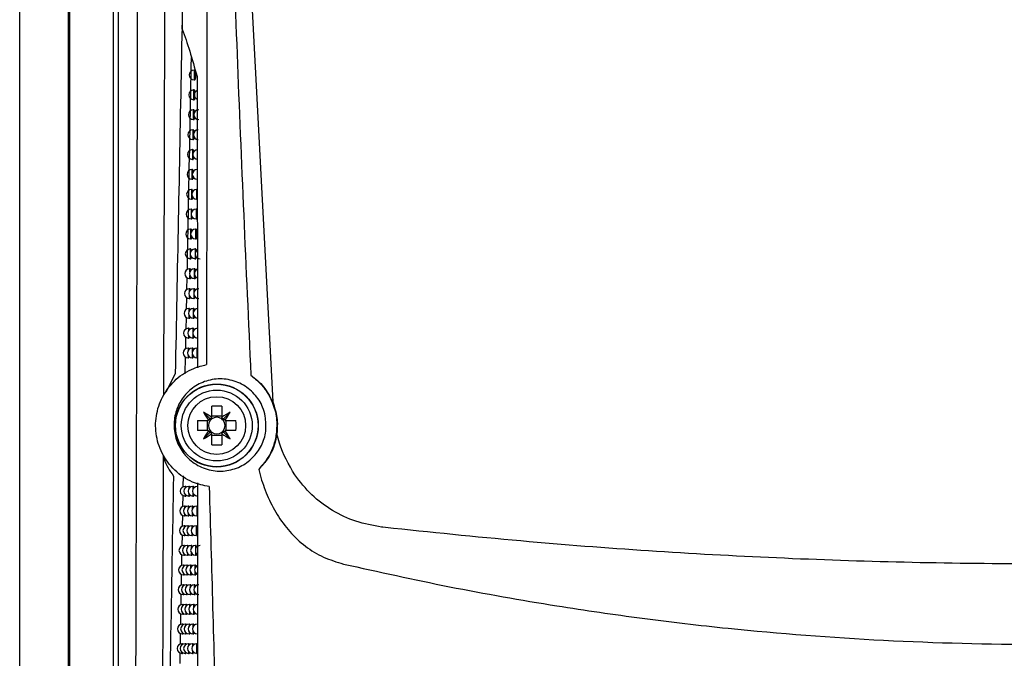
# Model space of a CAD drawing. Header units: millimetres. Extents: x 15336 to 16492, y 10123 to 11383.
# Tile 33 of 71: x 15911 to 16012, y 10643 to 10708. Entities that reach past the tile are written whole.
import ezdxf

# ---------------------------------------------------------------- set-up
doc = ezdxf.new("R2010")
doc.units = ezdxf.units.MM

msp = doc.modelspace()

# ---------------------------------------------------------------- linework, layer by layer
at = {"color": 7, "linetype": 'Continuous', "lineweight": 25}
for p, q in [((15910.8, 10589.56), (15910.8, 10899.56)), ((15915.8, 10899.56), (15915.8, 10589.56)), ((15933.27, 10737.29), (15936.85, 10668.97)), ((15915.93, 10736.96), (15915.93, 10627.25)), ((15920.44, 10627.63), (15920.44, 10736.59)), ((15920.94, 10736.59), (15920.94, 10627.63)), ((15928.8, 10703.14), (15928.76, 10703.14)), ((15928.76, 10703.14), (15928.76, 10702.14)), ((15928.76, 10702.14), (15928.82, 10702.14)), ((15929.07, 10702.48), (15929.1, 10672.47)), ((15928.76, 10701.09), (15928.71, 10701.09)), ((15928.71, 10701.09), (15928.71, 10700.09)), ((15928.71, 10700.09), (15928.77, 10700.09)), ((15928.71, 10699.04), (15928.67, 10699.04)), ((15928.67, 10699.04), (15928.67, 10698.04)), ((15928.67, 10698.04), (15928.73, 10698.04)), ((15928.67, 10696.99), (15928.62, 10696.99)), ((15928.62, 10696.99), (15928.62, 10695.99)), ((15928.62, 10695.99), (15928.68, 10695.99)), ((15928.62, 10694.95), (15928.58, 10694.95)), ((15928.58, 10694.95), (15928.58, 10693.95)), ((15928.58, 10693.95), (15928.63, 10693.95)), ((15928.58, 10692.9), (15928.53, 10692.9)), ((15928.53, 10692.9), (15928.53, 10691.9)), ((15929.07, 10692.9), (15929.07, 10691.9)), ((15928.53, 10691.9), (15928.59, 10691.9)), ((15928.53, 10690.85), (15928.49, 10690.85)), ((15928.49, 10690.85), (15928.49, 10689.85)), ((15929.06, 10690.85), (15929.01, 10690.85)), ((15929.01, 10690.85), (15929.01, 10689.85)), ((15928.49, 10689.85), (15928.54, 10689.85)), ((15929.01, 10689.85), (15929.07, 10689.85)), ((15928.48, 10688.81), (15928.44, 10688.81)), ((15928.44, 10688.81), (15928.44, 10687.81)), ((15929, 10688.81), (15928.96, 10688.81)), ((15928.96, 10688.81), (15928.96, 10687.81)), ((15928.44, 10687.81), (15928.5, 10687.81)), ((15928.96, 10687.81), (15929.02, 10687.81)), ((15928.44, 10686.76), (15928.39, 10686.76)), ((15928.39, 10686.76), (15928.39, 10685.76)), ((15928.95, 10686.76), (15928.9, 10686.76)), ((15928.9, 10686.76), (15928.9, 10685.76)), ((15928.39, 10685.76), (15928.45, 10685.76)), ((15928.9, 10685.76), (15928.96, 10685.76)), ((15928.39, 10684.72), (15928.35, 10684.72)), ((15928.35, 10684.72), (15928.35, 10684.27)), ((15928.89, 10684.72), (15928.85, 10684.72)), ((15928.85, 10684.72), (15928.85, 10683.72)), ((15928.35, 10684.17), (15928.35, 10683.72)), ((15928.35, 10683.72), (15928.41, 10683.72)), ((15928.85, 10683.72), (15928.91, 10683.72)), ((15928.35, 10682.68), (15928.3, 10682.68)), ((15928.3, 10682.68), (15928.3, 10682.35)), ((15928.82, 10682.68), (15928.77, 10682.68)), ((15928.77, 10682.68), (15928.77, 10681.68)), ((15928.02, 10680.57), (15928.04, 10681.76)), ((15928.3, 10682), (15928.3, 10681.68)), ((15928.3, 10681.68), (15928.36, 10681.68)), ((15928.77, 10681.68), (15928.83, 10681.68)), ((15928.3, 10680.63), (15928.26, 10680.63)), ((15928.26, 10680.63), (15928.26, 10680.33)), ((15928.76, 10680.63), (15928.72, 10680.63)), ((15928.72, 10680.63), (15928.72, 10679.63)), ((15927.98, 10678.53), (15928, 10679.72)), ((15928.26, 10679.94), (15928.26, 10679.63)), ((15928.26, 10679.63), (15928.32, 10679.63)), ((15928.72, 10679.63), (15928.78, 10679.63)), ((15928.26, 10678.59), (15928.22, 10678.59)), ((15928.22, 10678.59), (15928.22, 10678.31)), ((15928.71, 10678.59), (15928.67, 10678.59)), ((15928.67, 10678.59), (15928.67, 10677.59)), ((15927.94, 10676.5), (15927.96, 10677.67)), ((15928.22, 10677.88), (15928.22, 10677.59)), ((15928.22, 10677.59), (15928.27, 10677.59)), ((15928.67, 10677.59), (15928.73, 10677.59)), ((15928.21, 10676.55), (15928.17, 10676.55)), ((15928.17, 10676.55), (15928.17, 10676.29)), ((15928.66, 10676.55), (15928.61, 10676.55)), ((15928.61, 10676.55), (15928.61, 10676.14)), ((15927.9, 10674.46), (15927.92, 10675.63)), ((15928.17, 10675.82), (15928.17, 10675.55)), ((15928.17, 10675.55), (15928.23, 10675.55)), ((15928.61, 10675.97), (15928.61, 10675.55)), ((15928.61, 10675.55), (15928.67, 10675.55)), ((15928.17, 10674.52), (15928.13, 10674.52)), ((15928.13, 10674.52), (15928.13, 10674.26)), ((15928.61, 10674.52), (15928.56, 10674.52)), ((15928.56, 10674.52), (15928.56, 10674.14)), ((15929.09, 10674.52), (15929.05, 10674.52)), ((15929.05, 10674.52), (15929.05, 10673.52)), ((15927.85, 10671.88), (15927.88, 10673.59)), ((15928.13, 10673.77), (15928.13, 10673.52)), ((15928.13, 10673.52), (15928.19, 10673.52)), ((15928.56, 10673.89), (15928.56, 10673.52)), ((15928.56, 10673.52), (15928.62, 10673.52)), ((15926.82, 10671.88), (15925.86, 10669.99)), ((15930.58, 10667.41), (15930.58, 10668.52)), ((15931.61, 10668.52), (15931.61, 10667.41)), ((15936.8, 10668.95), (15936.85, 10668.97)), ((15930.43, 10667.21), (15929.72, 10667.92)), ((15931.61, 10667.52), (15930.58, 10667.52)), ((15931.76, 10667.21), (15932.47, 10667.92)), ((15929.11, 10667.06), (15930.22, 10667.06)), ((15930.11, 10667.06), (15930.11, 10666.03)), ((15931.96, 10667.06), (15933.07, 10667.06)), ((15932.07, 10666.03), (15932.07, 10667.06)), ((15930.22, 10666.03), (15929.11, 10666.03)), ((15930.43, 10665.88), (15929.72, 10665.17)), ((15930.58, 10664.56), (15930.58, 10665.67)), ((15930.58, 10665.56), (15931.61, 10665.56)), ((15931.61, 10665.67), (15931.61, 10664.56)), ((15931.76, 10665.88), (15932.47, 10665.17)), ((15933.07, 10666.03), (15931.96, 10666.03)), ((15927.63, 10660.23), (15927.65, 10661.36)), ((15927.87, 10660.28), (15927.83, 10660.28)), ((15927.83, 10660.28), (15927.83, 10660.1)), ((15928.25, 10660.28), (15928.2, 10660.28)), ((15928.2, 10660.28), (15928.2, 10660.04)), ((15928.67, 10660.28), (15928.63, 10660.28)), ((15928.63, 10660.28), (15928.63, 10659.95)), ((15929.1, 10660.28), (15929.1, 10659.28)), ((15927.6, 10658.21), (15927.62, 10659.33)), ((15927.83, 10659.45), (15927.83, 10659.28)), ((15927.83, 10659.28), (15927.88, 10659.28)), ((15928.2, 10659.51), (15928.2, 10659.28)), ((15928.2, 10659.28), (15928.26, 10659.28)), ((15928.63, 10659.6), (15928.63, 10659.28)), ((15928.63, 10659.28), (15928.69, 10659.28)), ((15927.83, 10658.25), (15927.78, 10658.25)), ((15927.78, 10658.25), (15927.78, 10658.08)), ((15928.2, 10658.25), (15928.16, 10658.25)), ((15928.16, 10658.25), (15928.16, 10658.03)), ((15928.61, 10658.25), (15928.57, 10658.25)), ((15928.57, 10658.25), (15928.57, 10657.94)), ((15929.07, 10658.25), (15929.03, 10658.25)), ((15929.03, 10658.25), (15929.03, 10657.25)), ((15927.56, 10656.18), (15927.58, 10657.3)), ((15927.78, 10657.41), (15927.78, 10657.25)), ((15927.78, 10657.25), (15927.84, 10657.25)), ((15928.16, 10657.47), (15928.16, 10657.25)), ((15928.16, 10657.25), (15928.21, 10657.25)), ((15928.57, 10657.55), (15928.57, 10657.25)), ((15928.57, 10657.25), (15928.63, 10657.25)), ((15929.03, 10657.25), (15929.09, 10657.25)), ((15927.79, 10656.22), (15927.74, 10656.22)), ((15927.74, 10656.22), (15927.74, 10656.06)), ((15928.15, 10656.22), (15928.11, 10656.22)), ((15928.11, 10656.22), (15928.11, 10656.01)), ((15928.56, 10656.22), (15928.51, 10656.22)), ((15928.51, 10656.22), (15928.51, 10655.94)), ((15929.01, 10656.22), (15928.96, 10656.22)), ((15928.96, 10656.22), (15928.96, 10655.22)), ((15927.53, 10654.15), (15927.55, 10655.27)), ((15927.74, 10655.38), (15927.74, 10655.22)), ((15927.74, 10655.22), (15927.8, 10655.22)), ((15928.11, 10655.43), (15928.11, 10655.22)), ((15928.11, 10655.22), (15928.16, 10655.22)), ((15928.51, 10655.51), (15928.51, 10655.22)), ((15928.51, 10655.22), (15928.57, 10655.22)), ((15928.96, 10655.22), (15929.02, 10655.22)), ((15927.74, 10654.19), (15927.7, 10654.19)), ((15927.7, 10654.19), (15927.7, 10654.04)), ((15928.1, 10654.19), (15928.06, 10654.19)), ((15928.06, 10654.19), (15928.06, 10653.99)), ((15928.5, 10654.19), (15928.46, 10654.19)), ((15928.46, 10654.19), (15928.46, 10653.93)), ((15928.94, 10654.19), (15928.9, 10654.19)), ((15928.9, 10654.19), (15928.9, 10653.81)), ((15927.49, 10652.13), (15927.51, 10653.24)), ((15927.7, 10653.34), (15927.7, 10653.19)), ((15927.7, 10653.19), (15927.76, 10653.19)), ((15928.06, 10653.39), (15928.06, 10653.19)), ((15928.06, 10653.19), (15928.12, 10653.19)), ((15928.46, 10653.46), (15928.46, 10653.19)), ((15928.46, 10653.19), (15928.52, 10653.19)), ((15928.9, 10653.58), (15928.9, 10653.19)), ((15928.9, 10653.19), (15928.96, 10653.19)), ((15927.7, 10652.17), (15927.66, 10652.17)), ((15927.66, 10652.17), (15927.66, 10652.03)), ((15928.05, 10652.17), (15928.01, 10652.17)), ((15928.01, 10652.17), (15928.01, 10651.98)), ((15928.44, 10652.17), (15928.4, 10652.17)), ((15928.4, 10652.17), (15928.4, 10651.92)), ((15928.88, 10652.17), (15928.83, 10652.17)), ((15928.83, 10652.17), (15928.83, 10651.82)), ((15927.45, 10650.11), (15927.47, 10651.21)), ((15927.66, 10651.31), (15927.66, 10651.17)), ((15927.66, 10651.17), (15927.72, 10651.17)), ((15928.01, 10651.36), (15928.01, 10651.17)), ((15928.01, 10651.17), (15928.07, 10651.17)), ((15928.4, 10651.42), (15928.4, 10651.17)), ((15928.4, 10651.17), (15928.46, 10651.17)), ((15928.83, 10651.52), (15928.83, 10651.17)), ((15928.83, 10651.17), (15928.89, 10651.17)), ((15927.66, 10650.14), (15927.62, 10650.14)), ((15927.62, 10650.14), (15927.62, 10650.01)), ((15928, 10650.14), (15927.96, 10650.14)), ((15927.96, 10650.14), (15927.96, 10649.96)), ((15928.39, 10650.14), (15928.34, 10650.14)), ((15928.34, 10650.14), (15928.34, 10649.91)), ((15928.81, 10650.14), (15928.77, 10650.14)), ((15928.77, 10650.14), (15928.77, 10649.82)), ((15927.42, 10648.08), (15927.44, 10649.19)), ((15927.62, 10649.28), (15927.62, 10649.14)), ((15927.62, 10649.14), (15927.68, 10649.14)), ((15927.96, 10649.32), (15927.96, 10649.14)), ((15927.96, 10649.14), (15928.02, 10649.14)), ((15928.34, 10649.38), (15928.34, 10649.14)), ((15928.34, 10649.14), (15928.4, 10649.14)), ((15928.77, 10649.47), (15928.77, 10649.14)), ((15928.77, 10649.14), (15928.83, 10649.14)), ((15927.62, 10648.12), (15927.58, 10648.12)), ((15927.58, 10648.12), (15927.58, 10647.99)), ((15927.96, 10648.12), (15927.91, 10648.12)), ((15927.91, 10648.12), (15927.91, 10647.95)), ((15928.33, 10648.12), (15928.29, 10648.12)), ((15928.29, 10648.12), (15928.29, 10647.9)), ((15928.75, 10648.12), (15928.71, 10648.12)), ((15928.71, 10648.12), (15928.71, 10647.82)), ((15927.38, 10646.06), (15927.4, 10647.16)), ((15927.58, 10647.25), (15927.58, 10647.12)), ((15927.58, 10647.12), (15927.64, 10647.12)), ((15927.91, 10647.29), (15927.91, 10647.12)), ((15927.91, 10647.12), (15927.97, 10647.12)), ((15928.29, 10647.34), (15928.29, 10647.12)), ((15928.29, 10647.12), (15928.35, 10647.12)), ((15928.71, 10647.42), (15928.71, 10647.12)), ((15928.71, 10647.12), (15928.77, 10647.12)), ((15927.58, 10646.1), (15927.54, 10646.1)), ((15927.54, 10646.1), (15927.54, 10645.98)), ((15927.91, 10646.1), (15927.87, 10646.1)), ((15927.87, 10646.1), (15927.87, 10645.94)), ((15928.28, 10646.1), (15928.24, 10646.1)), ((15928.24, 10646.1), (15928.24, 10645.89)), ((15928.69, 10646.1), (15928.64, 10646.1)), ((15928.64, 10646.1), (15928.64, 10645.82)), ((15927.35, 10644.04), (15927.37, 10645.14)), ((15927.54, 10645.22), (15927.54, 10645.1)), ((15927.54, 10645.1), (15927.6, 10645.1)), ((15927.87, 10645.26), (15927.87, 10645.1)), ((15927.87, 10645.1), (15927.93, 10645.1)), ((15928.24, 10645.31), (15928.24, 10645.1)), ((15928.24, 10645.1), (15928.29, 10645.1)), ((15928.64, 10645.38), (15928.64, 10645.1)), ((15928.64, 10645.1), (15928.7, 10645.1)), ((15927.54, 10644.08), (15927.5, 10644.08)), ((15927.5, 10644.08), (15927.5, 10643.96)), ((15927.86, 10644.08), (15927.82, 10644.08)), ((15927.82, 10644.08), (15927.82, 10643.92)), ((15928.22, 10644.08), (15928.18, 10644.08)), ((15928.18, 10644.08), (15928.18, 10643.88)), ((15928.62, 10644.08), (15928.58, 10644.08)), ((15928.58, 10644.08), (15928.58, 10643.81)), ((15929.07, 10644.08), (15929.02, 10644.08)), ((15929.02, 10644.08), (15929.02, 10643.08)), ((15927.5, 10643.19), (15927.5, 10643.08)), ((15927.5, 10643.08), (15927.56, 10643.08)), ((15927.82, 10643.23), (15927.82, 10643.08)), ((15927.82, 10643.08), (15927.88, 10643.08)), ((15928.18, 10643.28), (15928.18, 10643.08)), ((15928.18, 10643.08), (15928.24, 10643.08)), ((15928.58, 10643.34), (15928.58, 10643.08)), ((15928.58, 10643.08), (15928.64, 10643.08))]:
    msp.add_line(p, q, dxfattribs=at)
at = {"color": 7, "linetype": 'Continuous', "lineweight": 25, "flags": 128}
msp.add_lwpolyline([(15937.22, 10665.69), (15937.24, 10665.69), (15937.27, 10665.69), (15937.28, 10665.68)], dxfattribs=at)
at = {"color": 7, "linetype": 'Continuous', "lineweight": 25}
for radius in [4.27, 4.25, 3.65, 2.97]:
    msp.add_circle((15931.09, 10666.54), radius, dxfattribs=at)
for centre, radius, start, end in [((15928.76, 10702.64), 0.5, 90, 270), ((15928.71, 10700.59), 0.5, 90, 270), ((15929.29, 10700.59), 0.5, 115.543, 244.0478), ((15928.67, 10698.54), 0.5, 90, 270), ((15929.23, 10698.54), 0.5, 90, 270), ((15928.62, 10696.49), 0.5, 90, 270), ((15929.18, 10696.49), 0.5, 90, 270), ((15928.58, 10694.45), 0.5, 90, 270), ((15929.12, 10694.45), 0.5, 90, 270), ((15928.53, 10692.4), 0.5, 90, 270), ((15929.07, 10692.4), 0.5, 90, 270), ((15928.49, 10690.35), 0.5, 90, 270), ((15929.01, 10690.35), 0.5, 90, 270), ((15928.44, 10688.31), 0.5, 90, 270), ((15928.96, 10688.31), 0.5, 90, 270), ((15928.39, 10686.26), 0.5, 90, 270), ((15928.9, 10686.26), 0.5, 90, 270), ((15928.35, 10684.22), 0.5, 90, 270), ((15928.85, 10684.22), 0.5, 90, 270), ((15929.38, 10684.22), 0.5, 126.6701, 270), ((15928.3, 10682.18), 0.5, 90, 270), ((15928.77, 10682.18), 0.5, 90, 270), ((15929.29, 10682.18), 0.5, 114.4009, 245.2872), ((15928.26, 10680.13), 0.5, 90, 270), ((15928.72, 10680.13), 0.5, 90, 270), ((15929.23, 10680.13), 0.5, 90, 270), ((15928.22, 10678.09), 0.5, 90, 270), ((15928.67, 10678.09), 0.5, 90, 270), ((15929.17, 10678.09), 0.5, 90, 270), ((15928.17, 10676.05), 0.5, 90, 270), ((15928.61, 10676.05), 0.5, 90, 270), ((15929.11, 10676.05), 0.5, 90, 270), ((15928.13, 10674.02), 0.5, 90, 270), ((15928.56, 10674.02), 0.5, 90, 270), ((15929.05, 10674.02), 0.5, 90, 270), ((15931.09, 10654.78), 13.75, 87.8532, 92.1468), ((15916.9, 10646.35), 25.09, 57.0317, 59.2889), ((15951.28, 10680.73), 25.09, 210.7111, 212.9683), ((15931.09, 10666.54), 0.851, 127.2411, 142.7589), ((15931.09, 10666.54), 1.01, 120.6959, 122.1131), ((15931.09, 10666.54), 0.851, 52.7589, 127.2411), ((15931.09, 10666.54), 1.01, 57.8869, 59.3041), ((15931.09, 10666.54), 0.851, 37.2411, 52.7589), ((15945.28, 10646.35), 25.09, 120.7111, 122.9683), ((15910.9, 10680.73), 25.09, 327.0317, 329.2889), ((15942.85, 10666.54), 13.75, 177.8532, 182.1468), ((15931.09, 10666.54), 1.01, 147.8869, 149.3041), ((15931.09, 10666.54), 0.851, 142.7589, 217.2411), ((15931.09, 10666.54), 0.851, 322.7589, 37.2411), ((15931.09, 10666.54), 1.01, 30.6959, 32.1131), ((15919.33, 10666.54), 13.75, 357.8532, 2.1468), ((15951.28, 10652.35), 25.09, 147.0317, 149.2889), ((15916.9, 10686.73), 25.09, 300.7111, 302.9683), ((15931.09, 10666.54), 1.01, 210.6959, 212.1131), ((15931.09, 10666.54), 0.851, 217.2411, 232.7589), ((15931.09, 10666.54), 1.01, 237.8869, 239.3041), ((15931.09, 10666.54), 0.851, 232.7589, 307.2411), ((15931.09, 10666.54), 0.851, 307.2411, 322.7589), ((15931.09, 10666.54), 1.01, 300.6959, 302.1131), ((15945.28, 10686.73), 25.09, 237.0317, 239.2889), ((15931.09, 10666.54), 1.01, 327.8869, 329.3041), ((15910.9, 10652.35), 25.09, 30.7111, 32.9683), ((15931.09, 10678.3), 13.75, 267.8532, 272.1468), ((15927.83, 10659.78), 0.5, 90, 270), ((15928.2, 10659.78), 0.5, 90, 270), ((15928.63, 10659.78), 0.5, 90, 270), ((15929.1, 10659.78), 0.5, 90, 270), ((15927.78, 10657.75), 0.5, 90, 270), ((15928.16, 10657.75), 0.5, 90, 270), ((15928.57, 10657.75), 0.5, 90, 270), ((15929.03, 10657.75), 0.5, 90, 270), ((15927.74, 10655.72), 0.5, 90, 270), ((15928.11, 10655.72), 0.5, 90, 270), ((15928.51, 10655.72), 0.5, 90, 270), ((15928.96, 10655.72), 0.5, 90, 270), ((15927.7, 10653.69), 0.5, 90, 270), ((15928.06, 10653.69), 0.5, 90, 270), ((15928.46, 10653.69), 0.5, 90, 270), ((15928.9, 10653.69), 0.5, 90, 270), ((15929.39, 10653.69), 0.5, 90, 234.3965), ((15927.66, 10651.67), 0.5, 90, 270), ((15928.01, 10651.67), 0.5, 90, 270), ((15928.4, 10651.67), 0.5, 90, 270), ((15928.83, 10651.67), 0.5, 90, 270), ((15929.31, 10651.67), 0.5, 115.8267, 243.3906), ((15927.62, 10649.64), 0.5, 90, 270), ((15927.96, 10649.64), 0.5, 90, 270), ((15928.34, 10649.64), 0.5, 90, 270), ((15928.77, 10649.64), 0.5, 90, 270), ((15929.24, 10649.64), 0.5, 90, 270), ((15927.58, 10647.62), 0.5, 90, 270), ((15927.91, 10647.62), 0.5, 90, 270), ((15928.29, 10647.62), 0.5, 90, 270), ((15928.71, 10647.62), 0.5, 90, 270), ((15929.17, 10647.62), 0.5, 90, 270), ((15927.54, 10645.6), 0.5, 90, 270), ((15927.87, 10645.6), 0.5, 90, 270), ((15928.24, 10645.6), 0.5, 90, 270), ((15928.64, 10645.6), 0.5, 90, 270), ((15929.09, 10645.6), 0.5, 90, 270), ((15927.5, 10643.58), 0.5, 90, 270), ((15927.82, 10643.58), 0.5, 90, 270), ((15928.18, 10643.58), 0.5, 90, 270), ((15928.58, 10643.58), 0.5, 90, 270), ((15929.02, 10643.58), 0.5, 90, 270)]:
    msp.add_arc(centre, radius, start, end, dxfattribs=at)
for centre, major_axis, start_param, end_param in [((15930.85, 10666.37), (0.803, 0.561), 1.435245, 1.669848), ((15931.26, 10666.78), (0.561, 0.803), 1.471745, 1.706348), ((15930.92, 10666.78), (-0.561, 0.803), 4.576838, 4.811441), ((15931.33, 10666.37), (0.803, -0.561), 1.471745, 1.706348), ((15930.85, 10666.71), (0.803, -0.561), 4.613337, 4.84794), ((15931.26, 10666.3), (-0.561, 0.803), 1.435245, 1.669848), ((15930.92, 10666.3), (0.561, 0.803), 4.613337, 4.84794), ((15931.33, 10666.71), (0.803, 0.561), 4.576838, 4.811441)]:
    msp.add_ellipse(centre, major_axis=major_axis, ratio=0.953027, start_param=start_param, end_param=end_param, dxfattribs=at)
for points, knots in [([(15925.64, 10669.71), (15925.64, 10671.59), (15925.67, 10679.98), (15925.71, 10695.41), (15925.76, 10716.02), (15925.79, 10730.12), (15925.8, 10737.18)], [0, 0, 0, 0, 0.083955, 0.374485, 0.687194, 1, 1, 1, 1]), ([(15930.08, 10737.67), (15930.08, 10726.86), (15930.07, 10705.23), (15930.05, 10683.62), (15930.04, 10672.81)], [0, 0, 0, 0, 0.499957, 1, 1, 1, 1]), ([(15932.04, 10737.86), (15932.4, 10726.83), (15933.11, 10704.77), (15934.1, 10682.74), (15934.6, 10671.72)], [0, 0, 0, 0, 0.499952, 1, 1, 1, 1]), ([(15928.02, 10735.58), (15927.84, 10724.9), (15927.64, 10714.25), (15927.23, 10693.01), (15927.02, 10682.42), (15926.82, 10671.88)], [0, 0, 0, 0, 0.5, 0.5, 1, 1, 1, 1]), ([(15927.54, 10707.37), (15927.64, 10712.08), (15927.82, 10721.48), (15927.99, 10730.92), (15928.07, 10735.64)], [0, 0, 0, 0, 0.500116, 1, 1, 1, 1]), ([(15927.54, 10707.37), (15927.8, 10706.63), (15928.3, 10705.15), (15928.81, 10703.37), (15929.07, 10702.48)], [0, 0, 0, 0, 0.4982241, 1, 1, 1, 1]), ([(15928.06, 10682.61), (15928.1, 10684.87), (15928.24, 10692.13), (15928.39, 10699.43), (15928.49, 10704.45)], [0, 0, 0, 0, 0.31242, 1, 1, 1, 1]), ([(15928.82, 10702.15), (15928.82, 10702.15), (15928.84, 10702.14), (15928.87, 10702.19), (15928.91, 10702.28), (15928.94, 10702.43), (15928.95, 10702.59), (15928.94, 10702.76), (15928.92, 10702.91), (15928.89, 10703.04), (15928.85, 10703.12), (15928.82, 10703.15), (15928.8, 10703.14), (15928.8, 10703.14)], [0, 0, 0, 0, 0.030357, 0.14312, 0.255081, 0.364041, 0.469238, 0.57175, 0.673811, 0.77773, 0.884992, 0.99569, 1, 1, 1, 1]), ([(15928.87, 10700.85), (15928.87, 10700.85), (15928.87, 10700.91), (15928.84, 10700.99), (15928.8, 10701.07), (15928.77, 10701.1), (15928.76, 10701.09), (15928.76, 10701.09)], [0, 0, 0, 0, 0.009967, 0.325953, 0.651798, 0.987743, 1, 1, 1, 1]), ([(15928.77, 10700.1), (15928.78, 10700.1), (15928.79, 10700.09), (15928.83, 10700.14), (15928.86, 10700.22), (15928.87, 10700.3), (15928.88, 10700.32)], [0, 0, 0, 0, 0.096387, 0.450975, 0.80307, 1, 1, 1, 1]), ([(15928.82, 10698.81), (15928.81, 10698.85), (15928.8, 10698.94), (15928.76, 10699.02), (15928.73, 10699.05), (15928.71, 10699.04), (15928.71, 10699.04)], [0, 0, 0, 0, 0.30863, 0.64342, 0.988245, 1, 1, 1, 1]), ([(15928.73, 10698.05), (15928.73, 10698.05), (15928.75, 10698.04), (15928.78, 10698.09), (15928.81, 10698.16), (15928.82, 10698.24), (15928.83, 10698.27)], [0, 0, 0, 0, 0.099193, 0.460697, 0.819693, 1, 1, 1, 1]), ([(15928.77, 10696.77), (15928.77, 10696.81), (15928.75, 10696.9), (15928.71, 10696.97), (15928.68, 10697), (15928.67, 10696.99), (15928.67, 10696.99)], [0, 0, 0, 0, 0.289911, 0.63434, 0.988747, 1, 1, 1, 1]), ([(15928.68, 10696), (15928.68, 10696), (15928.7, 10695.99), (15928.73, 10696.04), (15928.76, 10696.11), (15928.78, 10696.19), (15928.78, 10696.21)], [0, 0, 0, 0, 0.1020922, 0.4708001, 0.836986, 1, 1, 1, 1]), ([(15928.72, 10694.74), (15928.72, 10694.77), (15928.7, 10694.85), (15928.66, 10694.92), (15928.64, 10694.96), (15928.62, 10694.95), (15928.62, 10694.95)], [0, 0, 0, 0, 0.270053, 0.624691, 0.989258, 1, 1, 1, 1]), ([(15928.63, 10693.95), (15928.64, 10693.95), (15928.66, 10693.94), (15928.69, 10693.99), (15928.72, 10694.06), (15928.73, 10694.13), (15928.73, 10694.15)], [0, 0, 0, 0, 0.105089, 0.481304, 0.854985, 1, 1, 1, 1]), ([(15928.67, 10692.7), (15928.67, 10692.73), (15928.65, 10692.81), (15928.62, 10692.87), (15928.59, 10692.91), (15928.58, 10692.9), (15928.58, 10692.9)], [0, 0, 0, 0, 0.248953, 0.614424, 0.989777, 1, 1, 1, 1]), ([(15928.59, 10691.9), (15928.59, 10691.9), (15928.61, 10691.89), (15928.64, 10691.94), (15928.67, 10692.01), (15928.68, 10692.08), (15928.68, 10692.1)], [0, 0, 0, 0, 0.1081888, 0.4922321, 0.8737283, 1, 1, 1, 1]), ([(15928.62, 10690.66), (15928.62, 10690.69), (15928.6, 10690.76), (15928.57, 10690.83), (15928.54, 10690.86), (15928.53, 10690.85), (15928.53, 10690.85)], [0, 0, 0, 0, 0.226499, 0.603482, 0.990305, 1, 1, 1, 1]), ([(15928.54, 10689.86), (15928.55, 10689.86), (15928.57, 10689.85), (15928.6, 10689.9), (15928.62, 10689.96), (15928.63, 10690.03), (15928.63, 10690.04)], [0, 0, 0, 0, 0.111398, 0.503607, 0.893258, 1, 1, 1, 1]), ([(15928.58, 10688.63), (15928.57, 10688.65), (15928.56, 10688.72), (15928.52, 10688.78), (15928.5, 10688.82), (15928.48, 10688.81), (15928.48, 10688.81)], [0, 0, 0, 0, 0.202564, 0.591802, 0.990844, 1, 1, 1, 1]), ([(15928.5, 10687.81), (15928.5, 10687.81), (15928.52, 10687.8), (15928.55, 10687.85), (15928.58, 10687.92), (15928.58, 10687.98), (15928.59, 10687.99)], [0, 0, 0, 0, 0.114723, 0.515454, 0.913617, 1, 1, 1, 1]), ([(15928.53, 10686.59), (15928.52, 10686.61), (15928.51, 10686.68), (15928.48, 10686.74), (15928.45, 10686.77), (15928.44, 10686.76), (15928.44, 10686.76)], [0, 0, 0, 0, 0.187138, 0.584492, 0.991501, 1, 1, 1, 1]), ([(15928.96, 10685.77), (15928.96, 10685.77), (15928.98, 10685.76), (15929.02, 10685.8), (15929.05, 10685.9), (15929.08, 10686.05), (15929.09, 10686.21), (15929.08, 10686.38), (15929.06, 10686.53), (15929.03, 10686.66), (15928.99, 10686.74), (15928.96, 10686.77), (15928.95, 10686.76), (15928.95, 10686.76)], [0, 0, 0, 0, 0.0307903, 0.1433204, 0.2550277, 0.3638453, 0.4690875, 0.5718028, 0.6741254, 0.7782487, 0.8855724, 0.9961626, 1, 1, 1, 1]), ([(15928.45, 10685.77), (15928.46, 10685.77), (15928.47, 10685.76), (15928.5, 10685.81), (15928.53, 10685.87), (15928.54, 10685.93), (15928.54, 10685.93)], [0, 0, 0, 0, 0.1181704, 0.5278016, 0.9348557, 1, 1, 1, 1]), ([(15928.48, 10684.55), (15928.48, 10684.57), (15928.46, 10684.63), (15928.43, 10684.69), (15928.41, 10684.73), (15928.39, 10684.72), (15928.39, 10684.72)], [0, 0, 0, 0, 0.174027, 0.578372, 0.99219, 1, 1, 1, 1]), ([(15928.99, 10684.53), (15928.99, 10684.56), (15928.97, 10684.63), (15928.94, 10684.69), (15928.91, 10684.73), (15928.89, 10684.72), (15928.89, 10684.72)], [0, 0, 0, 0, 0.222687, 0.599557, 0.987498, 1, 1, 1, 1]), ([(15928.41, 10683.73), (15928.41, 10683.72), (15928.43, 10683.72), (15928.46, 10683.76), (15928.48, 10683.83), (15928.49, 10683.88), (15928.49, 10683.88)], [0, 0, 0, 0, 0.121748, 0.540679, 0.957025, 1, 1, 1, 1]), ([(15928.91, 10683.72), (15928.91, 10683.72), (15928.93, 10683.72), (15928.96, 10683.76), (15928.99, 10683.83), (15929, 10683.89), (15929, 10683.91)], [0, 0, 0, 0, 0.1089586, 0.5033531, 0.8949082, 1, 1, 1, 1]), ([(15928.43, 10682.53), (15928.43, 10682.54), (15928.41, 10682.6), (15928.39, 10682.65), (15928.36, 10682.69), (15928.35, 10682.68), (15928.35, 10682.68)], [0, 0, 0, 0, 0.122545, 0.552695, 0.992559, 1, 1, 1, 1]), ([(15928.91, 10682.5), (15928.91, 10682.52), (15928.89, 10682.59), (15928.86, 10682.65), (15928.83, 10682.69), (15928.82, 10682.68), (15928.82, 10682.68)], [0, 0, 0, 0, 0.1956653, 0.5864564, 0.98823, 1, 1, 1, 1]), ([(15928.36, 10681.68), (15928.37, 10681.68), (15928.38, 10681.67), (15928.41, 10681.71), (15928.43, 10681.78), (15928.44, 10681.81)], [0, 0, 0, 0, 0.134783, 0.595278, 1, 1, 1, 1]), ([(15928.83, 10681.68), (15928.84, 10681.68), (15928.85, 10681.67), (15928.89, 10681.72), (15928.91, 10681.79), (15928.92, 10681.85), (15928.92, 10681.86)], [0, 0, 0, 0, 0.1128943, 0.5169396, 0.9181386, 1, 1, 1, 1]), ([(15928.38, 10680.49), (15928.38, 10680.5), (15928.37, 10680.56), (15928.34, 10680.61), (15928.32, 10680.64), (15928.3, 10680.63), (15928.3, 10680.63)], [0, 0, 0, 0, 0.1090032, 0.5463884, 0.9932889, 1, 1, 1, 1]), ([(15928.86, 10680.46), (15928.85, 10680.48), (15928.84, 10680.55), (15928.81, 10680.61), (15928.78, 10680.64), (15928.76, 10680.63), (15928.76, 10680.63)], [0, 0, 0, 0, 0.183348, 0.58078, 0.988985, 1, 1, 1, 1]), ([(15928.32, 10679.64), (15928.32, 10679.64), (15928.34, 10679.63), (15928.36, 10679.67), (15928.38, 10679.74), (15928.39, 10679.77)], [0, 0, 0, 0, 0.1395668, 0.6131416, 1, 1, 1, 1]), ([(15928.78, 10679.64), (15928.78, 10679.64), (15928.8, 10679.63), (15928.83, 10679.68), (15928.86, 10679.74), (15928.87, 10679.8), (15928.87, 10679.81)], [0, 0, 0, 0, 0.116211, 0.528482, 0.937898, 1, 1, 1, 1]), ([(15928.33, 10678.46), (15928.33, 10678.47), (15928.32, 10678.52), (15928.3, 10678.57), (15928.27, 10678.6), (15928.26, 10678.59), (15928.26, 10678.59)], [0, 0, 0, 0, 0.0950171, 0.5398584, 0.9940186, 1, 1, 1, 1]), ([(15928.8, 10678.43), (15928.8, 10678.45), (15928.78, 10678.51), (15928.75, 10678.57), (15928.72, 10678.6), (15928.71, 10678.59), (15928.71, 10678.59)], [0, 0, 0, 0, 0.171339, 0.575265, 0.989747, 1, 1, 1, 1]), ([(15928.27, 10677.6), (15928.28, 10677.6), (15928.29, 10677.59), (15928.32, 10677.63), (15928.33, 10677.69), (15928.34, 10677.72)], [0, 0, 0, 0, 0.144619, 0.632098, 1, 1, 1, 1]), ([(15928.73, 10677.6), (15928.73, 10677.6), (15928.75, 10677.59), (15928.78, 10677.64), (15928.8, 10677.7), (15928.81, 10677.75), (15928.81, 10677.76)], [0, 0, 0, 0, 0.11964, 0.540493, 0.958485, 1, 1, 1, 1]), ([(15928.29, 10676.42), (15928.29, 10676.43), (15928.28, 10676.48), (15928.25, 10676.53), (15928.23, 10676.56), (15928.21, 10676.55), (15928.21, 10676.55)], [0, 0, 0, 0, 0.08057, 0.533096, 0.994748, 1, 1, 1, 1]), ([(15928.75, 10676.39), (15928.74, 10676.41), (15928.73, 10676.47), (15928.7, 10676.53), (15928.67, 10676.56), (15928.66, 10676.55), (15928.66, 10676.55)], [0, 0, 0, 0, 0.1589533, 0.569559, 0.9905061, 1, 1, 1, 1]), ([(15928.23, 10675.56), (15928.23, 10675.56), (15928.25, 10675.55), (15928.27, 10675.59), (15928.29, 10675.65), (15928.29, 10675.67)], [0, 0, 0, 0, 0.149965, 0.652248, 1, 1, 1, 1]), ([(15928.67, 10675.56), (15928.68, 10675.56), (15928.69, 10675.55), (15928.72, 10675.6), (15928.75, 10675.66), (15928.76, 10675.71), (15928.76, 10675.71)], [0, 0, 0, 0, 0.123189, 0.553002, 0.979947, 1, 1, 1, 1]), ([(15928.24, 10674.39), (15928.24, 10674.39), (15928.23, 10674.44), (15928.21, 10674.49), (15928.18, 10674.53), (15928.17, 10674.52), (15928.17, 10674.52)], [0, 0, 0, 0, 0.0656429, 0.5260936, 0.9954775, 1, 1, 1, 1]), ([(15928.69, 10674.36), (15928.69, 10674.38), (15928.67, 10674.43), (15928.65, 10674.49), (15928.62, 10674.53), (15928.61, 10674.52), (15928.61, 10674.52)], [0, 0, 0, 0, 0.146175, 0.563655, 0.991263, 1, 1, 1, 1]), ([(15928.19, 10673.52), (15928.19, 10673.52), (15928.2, 10673.51), (15928.23, 10673.55), (15928.24, 10673.61), (15928.25, 10673.63)], [0, 0, 0, 0, 0.155634, 0.673704, 1, 1, 1, 1]), ([(15928.62, 10673.52), (15928.62, 10673.52), (15928.64, 10673.51), (15928.67, 10673.56), (15928.69, 10673.63), (15928.7, 10673.67)], [0, 0, 0, 0, 0.126932, 0.566332, 1, 1, 1, 1]), ([(15930.31, 10660.25), (15929.73, 10660.37), (15928.43, 10660.66), (15926.69, 10661.85), (15925.37, 10663.62), (15924.73, 10665.69), (15924.81, 10667.81), (15925.54, 10669.77), (15926.87, 10671.4), (15928.46, 10672.43), (15929.59, 10672.7), (15930.04, 10672.81)], [0, 0, 0, 0, 0.100183, 0.224394, 0.344765, 0.460526, 0.57329, 0.686069, 0.801742, 0.921862, 1, 1, 1, 1]), ([(15936.09, 10667.5), (15936.14, 10666.99), (15936.24, 10665.95), (15935.75, 10664.44), (15934.83, 10663.16), (15933.52, 10662.23), (15931.94, 10661.78), (15930.28, 10661.89), (15928.74, 10662.57), (15927.53, 10663.73), (15926.81, 10665.19), (15926.61, 10666.77), (15926.92, 10668.31), (15927.7, 10669.66), (15928.9, 10670.71), (15930.41, 10671.32), (15932.08, 10671.4), (15933.68, 10670.89), (15935, 10669.86), (15935.8, 10668.65), (15936.01, 10667.82), (15936.09, 10667.5)], [0, 0, 0, 0, 0.05126, 0.102497, 0.154518, 0.208111, 0.263403, 0.319857, 0.376323, 0.431477, 0.484554, 0.53584, 0.586482, 0.637865, 0.69101, 0.74618, 0.802719, 0.8593, 0.914599, 0.967989, 1, 1, 1, 1]), ([(15934.6, 10671.72), (15934.93, 10671.45), (15935.56, 10670.94), (15936.3, 10669.99), (15936.63, 10669.3), (15936.8, 10668.95)], [0, 0, 0, 0, 0.363614, 0.676402, 1, 1, 1, 1]), ([(15934.6, 10671.72), (15935.06, 10671.36), (15935.93, 10670.7), (15936.56, 10669.52), (15936.85, 10668.97)], [0, 0, 0, 0, 0.534731, 1, 1, 1, 1]), ([(15936.8, 10668.95), (15936.9, 10668.68), (15937.09, 10668.15), (15937.31, 10667.06), (15937.26, 10666.23), (15937.22, 10665.69)], [0, 0, 0, 0, 0.256328, 0.512656, 1, 1, 1, 1]), ([(15936.85, 10668.97), (15937.03, 10668.44), (15937.4, 10667.37), (15937.32, 10666.24), (15937.28, 10665.68)], [0, 0, 0, 0, 0.49999, 1, 1, 1, 1]), ([(15937.22, 10665.69), (15937.14, 10665.27), (15936.99, 10664.5), (15936.43, 10663.22), (15935.81, 10662.49), (15935.41, 10662.03)], [0, 0, 0, 0, 0.3077924, 0.560105, 1, 1, 1, 1]), ([(15937.28, 10665.68), (15937.2, 10665.29), (15937.05, 10664.5), (15936.45, 10663.19), (15935.83, 10662.49), (15935.41, 10662.03)], [0, 0, 0, 0, 0.249646, 0.500144, 1, 1, 1, 1]), ([(15939.13, 10661.46), (15938.52, 10662.52), (15937.74, 10663.87), (15937.36, 10665.36), (15937.28, 10665.68)], [0, 0, 0, 0, 0.786332, 1, 1, 1, 1]), ([(15925.5, 10626.89), (15925.51, 10630.04), (15925.55, 10642.2), (15925.59, 10654.4), (15925.62, 10663.44)], [0, 0, 0, 0, 0.259697, 1, 1, 1, 1]), ([(15925.62, 10663.44), (15925.64, 10663.33), (15925.78, 10662.56), (15926.24, 10661.91), (15926.63, 10661.34)], [0, 0, 0, 0, 0.13804, 1, 1, 1, 1]), ([(15935.41, 10662.03), (15935.46, 10661.84), (15935.69, 10660.93), (15936.24, 10659.35), (15937.25, 10657.36), (15938.56, 10655.57), (15940.18, 10654.07), (15942.05, 10652.91), (15943.44, 10652.49), (15944.14, 10652.28)], [0, 0, 0, 0, 0.041925, 0.201201, 0.361567, 0.521667, 0.680825, 0.839859, 1, 1, 1, 1]), ([(15948.07, 10656.08), (15947.17, 10656.24), (15945.4, 10656.56), (15942.96, 10657.73), (15940.79, 10659.33), (15939.68, 10660.75), (15939.13, 10661.46)], [0, 0, 0, 0, 0.2532128, 0.4998297, 0.7495428, 1, 1, 1, 1]), ([(15927.92, 10660.18), (15927.92, 10660.21), (15927.9, 10660.26), (15927.88, 10660.27), (15927.87, 10660.28)], [0, 0, 0, 0, 0.458119, 1, 1, 1, 1]), ([(15928.32, 10660.16), (15928.31, 10660.16), (15928.31, 10660.21), (15928.28, 10660.25), (15928.26, 10660.29), (15928.25, 10660.28), (15928.25, 10660.28)], [0, 0, 0, 0, 0.044417, 0.51611, 0.996518, 1, 1, 1, 1]), ([(15928.75, 10660.13), (15928.75, 10660.14), (15928.74, 10660.2), (15928.71, 10660.25), (15928.68, 10660.29), (15928.67, 10660.28), (15928.67, 10660.28)], [0, 0, 0, 0, 0.122966, 0.552886, 0.992612, 1, 1, 1, 1]), ([(15929.11, 10660.63), (15929.11, 10651.11), (15929.11, 10632.06), (15928.85, 10613.08), (15928.71, 10603.59)], [0, 0, 0, 0, 0.499933, 1, 1, 1, 1]), ([(15930.31, 10660.25), (15930.55, 10651.95), (15930.97, 10637.51), (15931.42, 10617.05), (15931.57, 10604.9), (15931.63, 10598.89)], [0, 0, 0, 0, 0.405382, 0.706155, 1, 1, 1, 1]), ([(15927.88, 10659.28), (15927.89, 10659.28), (15927.9, 10659.28), (15927.92, 10659.3), (15927.93, 10659.35), (15927.93, 10659.37)], [0, 0, 0, 0, 0.182597, 0.768264, 1, 1, 1, 1]), ([(15928.26, 10659.28), (15928.27, 10659.28), (15928.28, 10659.28), (15928.3, 10659.31), (15928.32, 10659.36), (15928.32, 10659.38)], [0, 0, 0, 0, 0.16197, 0.696737, 1, 1, 1, 1]), ([(15928.69, 10659.28), (15928.69, 10659.28), (15928.71, 10659.28), (15928.74, 10659.32), (15928.75, 10659.38), (15928.76, 10659.42)], [0, 0, 0, 0, 0.1351727, 0.5970198, 1, 1, 1, 1]), ([(15927.88, 10658.15), (15927.87, 10658.18), (15927.86, 10658.24), (15927.84, 10658.24), (15927.83, 10658.25)], [0, 0, 0, 0, 0.444176, 1, 1, 1, 1]), ([(15928.26, 10658.13), (15928.26, 10658.13), (15928.25, 10658.18), (15928.23, 10658.22), (15928.21, 10658.26), (15928.2, 10658.25), (15928.2, 10658.25)], [0, 0, 0, 0, 0.0279028, 0.5083218, 0.997265, 1, 1, 1, 1]), ([(15928.69, 10658.11), (15928.69, 10658.12), (15928.68, 10658.17), (15928.65, 10658.22), (15928.63, 10658.26), (15928.61, 10658.25), (15928.61, 10658.25)], [0, 0, 0, 0, 0.108754, 0.546269, 0.993381, 1, 1, 1, 1]), ([(15927.84, 10657.25), (15927.84, 10657.25), (15927.86, 10657.25), (15927.87, 10657.27), (15927.88, 10657.32), (15927.89, 10657.34)], [0, 0, 0, 0, 0.186593, 0.782373, 1, 1, 1, 1]), ([(15928.21, 10657.25), (15928.22, 10657.25), (15928.23, 10657.25), (15928.25, 10657.28), (15928.27, 10657.33), (15928.27, 10657.35)], [0, 0, 0, 0, 0.165569, 0.709078, 1, 1, 1, 1]), ([(15928.63, 10657.25), (15928.63, 10657.25), (15928.65, 10657.25), (15928.68, 10657.28), (15928.69, 10657.35), (15928.7, 10657.38)], [0, 0, 0, 0, 0.140227, 0.615889, 1, 1, 1, 1]), ([(15927.83, 10656.13), (15927.83, 10656.15), (15927.81, 10656.21), (15927.8, 10656.22), (15927.79, 10656.22)], [0, 0, 0, 0, 0.429414, 1, 1, 1, 1]), ([(15928.21, 10656.11), (15928.21, 10656.11), (15928.2, 10656.15), (15928.18, 10656.19), (15928.16, 10656.23), (15928.15, 10656.22), (15928.15, 10656.22)], [0, 0, 0, 0, 0.010831, 0.500254, 0.998012, 1, 1, 1, 1]), ([(15928.63, 10656.08), (15928.63, 10656.09), (15928.62, 10656.14), (15928.59, 10656.19), (15928.57, 10656.23), (15928.56, 10656.22), (15928.56, 10656.22)], [0, 0, 0, 0, 0.094086, 0.539421, 0.994146, 1, 1, 1, 1]), ([(16084.11, 10656.08), (16084.07, 10656.07), (16083.94, 10656.06), (16083.53, 10656.01), (16082.73, 10655.93), (16081.44, 10655.79), (16080.14, 10655.66), (16078.99, 10655.54), (16078.13, 10655.45), (16077.28, 10655.36), (16076.43, 10655.28), (16074.45, 10655.08), (16071.33, 10654.79), (16062.8, 10654.04), (16050.02, 10653.15), (16032.95, 10652.44), (16017.18, 10652.23), (16002.71, 10652.39), (15989.54, 10652.82), (15976.39, 10653.53), (15962.96, 10654.54), (15953.58, 10655.5), (15948.52, 10656.03), (15948.11, 10656.08), (15948.07, 10656.08)], [0, 0, 0, 0, 0.001027, 0.002884, 0.009086, 0.018606, 0.031444, 0.037829, 0.044164, 0.050449, 0.056683, 0.062868, 0.094281, 0.125683, 0.251172, 0.376279, 0.501513, 0.598164, 0.694822, 0.791513, 0.88796, 0.991084, 0.999018, 1, 1, 1, 1]), ([(15927.8, 10655.23), (15927.8, 10655.23), (15927.82, 10655.22), (15927.83, 10655.25), (15927.84, 10655.29), (15927.84, 10655.3)], [0, 0, 0, 0, 0.190688, 0.796898, 1, 1, 1, 1]), ([(15928.16, 10655.23), (15928.17, 10655.23), (15928.18, 10655.22), (15928.2, 10655.25), (15928.21, 10655.3), (15928.22, 10655.32)], [0, 0, 0, 0, 0.169246, 0.721757, 1, 1, 1, 1]), ([(15928.57, 10655.23), (15928.58, 10655.23), (15928.59, 10655.22), (15928.62, 10655.26), (15928.63, 10655.32), (15928.64, 10655.34)], [0, 0, 0, 0, 0.145568, 0.635929, 1, 1, 1, 1]), ([(15927.79, 10654.11), (15927.79, 10654.13), (15927.77, 10654.18), (15927.75, 10654.19), (15927.74, 10654.19)], [0, 0, 0, 0, 0.413764, 1, 1, 1, 1]), ([(15928.16, 10654.08), (15928.15, 10654.11), (15928.13, 10654.17), (15928.11, 10654.2), (15928.1, 10654.19), (15928.1, 10654.19)], [0, 0, 0, 0, 0.490578, 0.998757, 1, 1, 1, 1]), ([(15928.57, 10654.06), (15928.57, 10654.07), (15928.56, 10654.12), (15928.54, 10654.17), (15928.51, 10654.2), (15928.5, 10654.19), (15928.5, 10654.19)], [0, 0, 0, 0, 0.078944, 0.532335, 0.99491, 1, 1, 1, 1]), ([(15929.03, 10654.04), (15929.02, 10654.05), (15929.01, 10654.11), (15928.98, 10654.17), (15928.96, 10654.2), (15928.94, 10654.19), (15928.94, 10654.19)], [0, 0, 0, 0, 0.1485599, 0.5647493, 0.9911877, 1, 1, 1, 1]), ([(15927.76, 10653.2), (15927.76, 10653.2), (15927.77, 10653.19), (15927.79, 10653.22), (15927.8, 10653.26), (15927.8, 10653.27)], [0, 0, 0, 0, 0.194885, 0.811854, 1, 1, 1, 1]), ([(15928.12, 10653.2), (15928.12, 10653.2), (15928.13, 10653.19), (15928.15, 10653.22), (15928.16, 10653.27), (15928.17, 10653.29)], [0, 0, 0, 0, 0.173004, 0.734788, 1, 1, 1, 1]), ([(15928.52, 10653.2), (15928.52, 10653.2), (15928.53, 10653.19), (15928.56, 10653.23), (15928.57, 10653.29), (15928.58, 10653.31)], [0, 0, 0, 0, 0.151225, 0.657252, 1, 1, 1, 1]), ([(15928.96, 10653.2), (15928.96, 10653.2), (15928.98, 10653.19), (15929.01, 10653.23), (15929.03, 10653.31), (15929.04, 10653.34)], [0, 0, 0, 0, 0.126539, 0.565154, 1, 1, 1, 1]), ([(15927.75, 10652.09), (15927.74, 10652.11), (15927.73, 10652.16), (15927.71, 10652.16), (15927.7, 10652.17)], [0, 0, 0, 0, 0.397152, 1, 1, 1, 1]), ([(15928.11, 10652.06), (15928.1, 10652.09), (15928.08, 10652.15), (15928.06, 10652.18), (15928.05, 10652.17), (15928.05, 10652.17)], [0, 0, 0, 0, 0.478236, 0.999504, 1, 1, 1, 1]), ([(15928.51, 10652.04), (15928.51, 10652.05), (15928.5, 10652.09), (15928.48, 10652.14), (15928.46, 10652.18), (15928.44, 10652.17), (15928.44, 10652.17)], [0, 0, 0, 0, 0.06331, 0.525, 0.995672, 1, 1, 1, 1]), ([(15928.96, 10652.02), (15928.96, 10652.03), (15928.95, 10652.09), (15928.92, 10652.14), (15928.89, 10652.18), (15928.88, 10652.17), (15928.88, 10652.17)], [0, 0, 0, 0, 0.134951, 0.558448, 0.991975, 1, 1, 1, 1]), ([(15944.14, 10652.28), (15947.77, 10651.48), (15955.03, 10649.87), (15965.31, 10648.06), (15974.88, 10646.66), (15986.08, 10645.35), (15999.77, 10644.3), (16015.11, 10643.9), (16029.62, 10644.2), (16043.24, 10645.08), (16055.8, 10646.43), (16067.3, 10648.13), (16077.76, 10650), (16084.61, 10651.53), (16088.04, 10652.29)], [0, 0, 0, 0, 0.077845, 0.155581, 0.21674, 0.278101, 0.38828, 0.498921, 0.592598, 0.685919, 0.779331, 0.852932, 0.926551, 1, 1, 1, 1]), ([(15927.72, 10651.17), (15927.72, 10651.17), (15927.73, 10651.17), (15927.75, 10651.19), (15927.76, 10651.24), (15927.76, 10651.25)], [0, 0, 0, 0, 0.199189, 0.827259, 1, 1, 1, 1]), ([(15928.07, 10651.17), (15928.07, 10651.17), (15928.08, 10651.17), (15928.1, 10651.2), (15928.11, 10651.25), (15928.12, 10651.26)], [0, 0, 0, 0, 0.1768465, 0.7481832, 1, 1, 1, 1]), ([(15928.46, 10651.17), (15928.46, 10651.17), (15928.48, 10651.16), (15928.5, 10651.2), (15928.52, 10651.26), (15928.52, 10651.28)], [0, 0, 0, 0, 0.1572271, 0.6799808, 1, 1, 1, 1]), ([(15928.89, 10651.17), (15928.9, 10651.17), (15928.91, 10651.16), (15928.94, 10651.21), (15928.96, 10651.28), (15928.97, 10651.31)], [0, 0, 0, 0, 0.131204, 0.58239, 1, 1, 1, 1]), ([(15927.71, 10650.07), (15927.7, 10650.08), (15927.69, 10650.13), (15927.67, 10650.14), (15927.66, 10650.14)], [0, 0, 0, 0, 0.3794923, 1, 1, 1, 1]), ([(15928.06, 10650.04), (15928.05, 10650.07), (15928.03, 10650.13), (15928.02, 10650.14), (15928, 10650.14)], [0, 0, 0, 0, 0.465204, 1, 1, 1, 1]), ([(15928.46, 10650.02), (15928.46, 10650.02), (15928.45, 10650.07), (15928.42, 10650.12), (15928.4, 10650.15), (15928.39, 10650.14), (15928.39, 10650.14)], [0, 0, 0, 0, 0.047163, 0.517406, 0.996433, 1, 1, 1, 1]), ([(15928.89, 10650), (15928.89, 10650.01), (15928.88, 10650.06), (15928.85, 10650.12), (15928.83, 10650.15), (15928.81, 10650.14), (15928.81, 10650.14)], [0, 0, 0, 0, 0.120916, 0.551931, 0.992758, 1, 1, 1, 1]), ([(15927.68, 10649.15), (15927.68, 10649.15), (15927.69, 10649.14), (15927.71, 10649.17), (15927.72, 10649.21), (15927.72, 10649.22)], [0, 0, 0, 0, 0.203606, 0.843131, 1, 1, 1, 1]), ([(15928.02, 10649.15), (15928.02, 10649.15), (15928.04, 10649.14), (15928.05, 10649.17), (15928.07, 10649.22), (15928.07, 10649.23)], [0, 0, 0, 0, 0.180778, 0.761958, 1, 1, 1, 1]), ([(15928.4, 10649.15), (15928.41, 10649.15), (15928.42, 10649.14), (15928.44, 10649.17), (15928.46, 10649.23), (15928.46, 10649.25)], [0, 0, 0, 0, 0.161569, 0.695469, 1, 1, 1, 1]), ([(15928.83, 10649.15), (15928.83, 10649.15), (15928.85, 10649.14), (15928.88, 10649.18), (15928.89, 10649.25), (15928.9, 10649.28)], [0, 0, 0, 0, 0.1361168, 0.6006437, 1, 1, 1, 1]), ([(15927.66, 10648.05), (15927.66, 10648.06), (15927.65, 10648.11), (15927.63, 10648.12), (15927.62, 10648.12)], [0, 0, 0, 0, 0.360691, 1, 1, 1, 1]), ([(15928.01, 10648.02), (15928, 10648.05), (15927.99, 10648.11), (15927.97, 10648.12), (15927.96, 10648.12)], [0, 0, 0, 0, 0.451429, 1, 1, 1, 1]), ([(15928.4, 10648), (15928.4, 10648), (15928.39, 10648.05), (15928.37, 10648.09), (15928.34, 10648.13), (15928.33, 10648.12), (15928.33, 10648.12)], [0, 0, 0, 0, 0.030483, 0.509543, 0.997192, 1, 1, 1, 1]), ([(15928.83, 10647.98), (15928.83, 10647.99), (15928.81, 10648.04), (15928.79, 10648.09), (15928.76, 10648.13), (15928.75, 10648.12), (15928.75, 10648.12)], [0, 0, 0, 0, 0.106439, 0.545189, 0.993538, 1, 1, 1, 1]), ([(15927.64, 10647.13), (15927.64, 10647.12), (15927.65, 10647.12), (15927.67, 10647.14), (15927.67, 10647.18), (15927.68, 10647.19)], [0, 0, 0, 0, 0.208139, 0.859491, 1, 1, 1, 1]), ([(15927.97, 10647.13), (15927.98, 10647.12), (15927.99, 10647.12), (15928.01, 10647.15), (15928.02, 10647.19), (15928.02, 10647.21)], [0, 0, 0, 0, 0.184801, 0.776126, 1, 1, 1, 1]), ([(15928.35, 10647.13), (15928.35, 10647.12), (15928.37, 10647.12), (15928.39, 10647.15), (15928.4, 10647.2), (15928.41, 10647.22)], [0, 0, 0, 0, 0.165219, 0.707966, 1, 1, 1, 1]), ([(15928.77, 10647.13), (15928.77, 10647.12), (15928.79, 10647.12), (15928.81, 10647.16), (15928.83, 10647.22), (15928.84, 10647.25)], [0, 0, 0, 0, 0.1413, 0.620005, 1, 1, 1, 1]), ([(15927.62, 10646.03), (15927.62, 10646.04), (15927.61, 10646.09), (15927.59, 10646.09), (15927.58, 10646.1)], [0, 0, 0, 0, 0.340642, 1, 1, 1, 1]), ([(15927.96, 10646.01), (15927.95, 10646.03), (15927.94, 10646.09), (15927.92, 10646.09), (15927.91, 10646.1)], [0, 0, 0, 0, 0.436852, 1, 1, 1, 1]), ([(15928.34, 10645.98), (15928.34, 10645.99), (15928.33, 10646.03), (15928.31, 10646.07), (15928.29, 10646.11), (15928.28, 10646.1), (15928.28, 10646.1)], [0, 0, 0, 0, 0.013245, 0.5014, 0.997951, 1, 1, 1, 1]), ([(15928.76, 10645.96), (15928.76, 10645.97), (15928.75, 10646.02), (15928.72, 10646.07), (15928.7, 10646.11), (15928.69, 10646.1), (15928.69, 10646.1)], [0, 0, 0, 0, 0.0915029, 0.5382151, 0.9943147, 1, 1, 1, 1]), ([(15927.6, 10645.1), (15927.6, 10645.1), (15927.61, 10645.1), (15927.63, 10645.12), (15927.63, 10645.16), (15927.63, 10645.17)], [0, 0, 0, 0, 0.212794, 0.876358, 1, 1, 1, 1]), ([(15927.93, 10645.1), (15927.93, 10645.1), (15927.94, 10645.1), (15927.96, 10645.12), (15927.97, 10645.17), (15927.97, 10645.18)], [0, 0, 0, 0, 0.18892, 0.790703, 1, 1, 1, 1]), ([(15928.29, 10645.1), (15928.3, 10645.1), (15928.31, 10645.1), (15928.33, 10645.13), (15928.34, 10645.18), (15928.35, 10645.2)], [0, 0, 0, 0, 0.168945, 0.720801, 1, 1, 1, 1]), ([(15928.7, 10645.1), (15928.71, 10645.1), (15928.72, 10645.1), (15928.75, 10645.13), (15928.76, 10645.19), (15928.77, 10645.22)], [0, 0, 0, 0, 0.14678, 0.640577, 1, 1, 1, 1]), ([(15927.58, 10644.01), (15927.58, 10644.03), (15927.57, 10644.07), (15927.55, 10644.07), (15927.54, 10644.08)], [0, 0, 0, 0, 0.319224, 1, 1, 1, 1]), ([(15927.91, 10643.99), (15927.91, 10644.01), (15927.89, 10644.07), (15927.87, 10644.07), (15927.86, 10644.08)], [0, 0, 0, 0, 0.4214075, 1, 1, 1, 1]), ([(15928.29, 10643.97), (15928.28, 10644), (15928.26, 10644.06), (15928.23, 10644.09), (15928.22, 10644.08), (15928.22, 10644.08)], [0, 0, 0, 0, 0.4920874, 0.9987079, 1, 1, 1, 1]), ([(15928.7, 10643.95), (15928.7, 10643.95), (15928.69, 10644), (15928.66, 10644.05), (15928.64, 10644.09), (15928.62, 10644.08), (15928.62, 10644.08)], [0, 0, 0, 0, 0.076089, 0.530999, 0.995089, 1, 1, 1, 1]), ([(15927.31, 10642.03), (15927.32, 10642.28), (15927.32, 10642.64), (15927.33, 10643.01), (15927.33, 10643.11)], [0, 0, 0, 0, 0.706583, 1, 1, 1, 1]), ([(15927.56, 10643.08), (15927.56, 10643.08), (15927.57, 10643.08), (15927.59, 10643.1), (15927.59, 10643.14), (15927.59, 10643.14)], [0, 0, 0, 0, 0.217578, 0.893754, 1, 1, 1, 1]), ([(15927.88, 10643.08), (15927.88, 10643.08), (15927.9, 10643.08), (15927.91, 10643.1), (15927.92, 10643.15), (15927.92, 10643.16)], [0, 0, 0, 0, 0.19314, 0.805706, 1, 1, 1, 1]), ([(15928.24, 10643.08), (15928.24, 10643.08), (15928.26, 10643.07), (15928.28, 10643.11), (15928.29, 10643.16), (15928.29, 10643.17)], [0, 0, 0, 0, 0.172751, 0.733986, 1, 1, 1, 1]), ([(15928.64, 10643.08), (15928.64, 10643.08), (15928.66, 10643.07), (15928.68, 10643.11), (15928.7, 10643.17), (15928.7, 10643.19)], [0, 0, 0, 0, 0.152585, 0.662476, 1, 1, 1, 1])]:
    msp.add_open_spline(points, degree=3, knots=knots, dxfattribs=at)
for points in [[(15922.73, 10628.8), (15922.84, 10664.02), (15922.93, 10699.53), (15922.99, 10735.19)], [(15926.63, 10661.34), (15926.42, 10649.65), (15926.22, 10638.01), (15926.04, 10626.44)]]:
    msp.add_open_spline(points, degree=3, dxfattribs=at)

doc.saveas('drawing.dxf')
